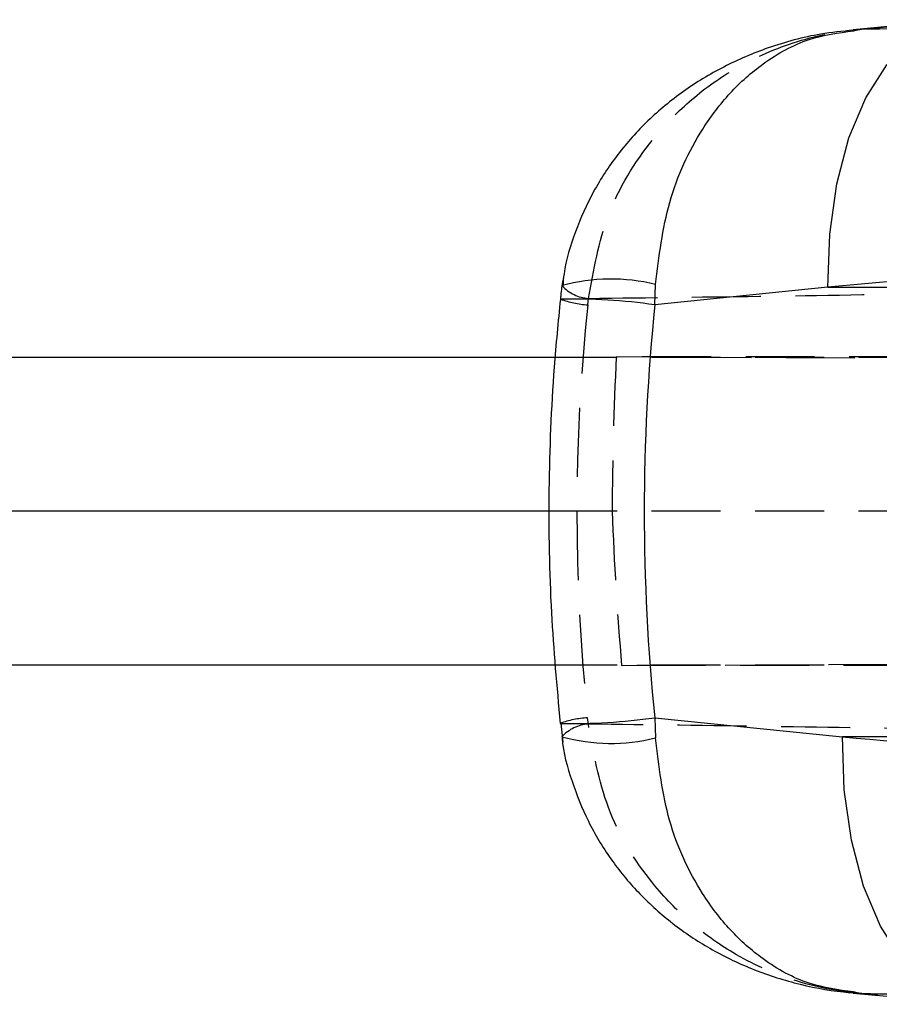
# Model space of a CAD drawing. Extents: x 48 to 629, y 23 to 401.
# Tile 4 of 14: x 281 to 305, y 172 to 199. Entities that reach past the tile are written whole.
import ezdxf

# ---------------------------------------------------------------- set-up
doc = ezdxf.new("R2010")
doc.units = 0
doc.header["$LTSCALE"] = 1.5
doc.linetypes.add('HIDDEN', pattern=[1.905, 1.27, -0.635])
doc.layers.get('0').update_dxf_attribs({"linetype": 'CONTINUOUS'})

msp = doc.modelspace()

# ---------------------------------------------------------------- linework, layer by layer
at = {"color": 7, "linetype": 'CONTINUOUS'}
for p, q in [((307.105659, 199.10403), (304.127803, 198.834425)), ((344.248092, 195.469367), (303.431271, 191.723459)), ((298.651112, 191.236082), (298.671259, 191.798151)), ((303.431271, 191.723459), (298.651112, 191.236082)), ((303.431271, 191.723459), (346.924385, 191.723459)), ((295.893637, 189.783145), (253.172794, 189.783145)), ((295.737697, 185.533144), (253.172794, 185.533144)), ((295.907957, 181.283144), (253.172794, 181.283144)), ((298.647052, 179.830255), (303.83387, 179.303243)), ((298.647052, 179.830255), (298.6669, 179.270859)), ((296.053244, 179.677827), (296.104489, 179.154338)), ((346.924385, 179.303243), (303.83387, 179.303243)), ((304.129621, 172.22442), (307.510933, 171.921568))]:
    msp.add_line(p, q, dxfattribs=at)
at = {"color": 7, "linetype": 'HIDDEN'}
for p, q in [((304.371772, 198.849049), (307.266852, 199.111709)), ((296.797207, 191.236082), (296.818843, 191.413412)), ((360.473981, 189.783145), (295.893637, 189.783145)), ((364.186591, 189.460835), (297.586059, 189.794697)), ((305.922544, 189.794697), (297.586059, 189.794697)), ((360.473981, 185.533144), (295.737697, 185.533144)), ((297.732985, 181.271581), (364.878466, 181.608234)), ((360.473981, 181.283144), (295.907957, 181.283144)), ((305.771513, 181.271581), (297.732985, 181.271581)), ((296.814447, 179.653781), (296.793064, 179.830255)), ((307.669377, 171.91487), (304.369418, 172.213211))]:
    msp.add_line(p, q, dxfattribs=at)
at = {"color": 8, "linetype": 'CONTINUOUS', "flags": 128}
for points in [[(303.431271, 191.723459), (303.480787, 193.187215), (303.677348, 194.57766), (304.014331, 195.847851), (304.480357, 196.954904), (305.059684, 197.861443), (305.732755, 198.536864), (306.476859, 198.958362), (307.104817, 199.102727)], [(307.510344, 171.923711), (306.879615, 172.068771), (306.135727, 172.490653), (305.462806, 173.166284), (304.883553, 174.072865), (304.417526, 175.179807), (304.08044, 176.449761), (303.883677, 177.839874), (303.83387, 179.303243)]]:
    msp.add_lwpolyline(points, dxfattribs=at)
at = {"color": 8, "linetype": 'CONTINUOUS'}
for centre, radius, start, end in [((297.44186, 186.826388), 5.121508, 76.1107363, 105.3430687), ((296.378478, 175.193379), 16.202875, 81.9370407, 91.1985358), ((296.376135, 195.9622), 16.291001, 268.8007536, 278.012955), ((297.43754, 184.275807), 5.153721, 254.7486351, 283.8002927)]:
    msp.add_arc(centre, radius, start, end, dxfattribs=at)
at = {"color": 7, "linetype": 'HIDDEN'}
for centre, radius, start, end in [((296.886384, 192.491369), 1.080071, 222.2360995, 266.414764), ((296.967698, 193.971534), 2.74076, 250.2059082, 266.4335663), ((296.964827, 177.068218), 2.767373, 93.5584753, 109.6292658), ((296.880324, 178.574525), 1.081265, 93.4929404, 137.6020754)]:
    msp.add_arc(centre, radius, start, end, dxfattribs=at)
for centre, major_axis, ratio, start_param, end_param in [((389.266345, 185.513351), (92.768829, 0), 0.768070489, 3.061190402, 3.22143685), ((359.494225, 185.513351), (0, 71.253), 0.870422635, 1.510673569, 1.570518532), ((359.494917, 185.513351), (-10.04599, 70.719741), 0.866121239, 1.448098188, 1.5079423)]:
    msp.add_ellipse(centre, major_axis=major_axis, ratio=ratio, start_param=start_param, end_param=end_param, dxfattribs=at)
at = {"color": 7, "linetype": 'CONTINUOUS'}
msp.add_ellipse((389.266345, 185.513351), major_axis=(90.908917, 0), ratio=0.783784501, start_param=3.061190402, end_param=3.22143685, dxfattribs=at)
for points, knots in [([(304.127706, 198.820163), (303.829794, 198.790537), (303.032054, 198.711204), (301.823115, 198.378448), (300.547611, 197.838916), (299.430001, 197.159006), (298.444235, 196.344351), (297.609663, 195.412137), (296.929815, 194.379178), (296.439634, 193.264993), (296.162665, 192.379419), (296.115503, 191.869279), (296.105346, 191.759405)], [0, 0, 0, 0, 0.077967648, 0.208779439, 0.324752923, 0.437811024, 0.547882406, 0.655987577, 0.761712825, 0.867260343, 0.97141049, 1, 1, 1, 1]), ([(296.10966, 191.915529), (296.086082, 191.778352), (296.055928, 191.602909), (296.047229, 191.425282), (296.045331, 191.38654)], [0, 0, 0, 0, 0.781891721, 1, 1, 1, 1]), ([(296.039565, 191.392699), (295.9784, 190.766724), (295.807163, 189.014219), (295.695028, 186.122404), (295.747471, 182.835631), (295.942587, 180.692001), (296.035184, 179.674701)], [0, 0, 0, 0, 0.160739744, 0.450013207, 0.738993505, 1, 1, 1, 1]), ([(296.084059, 179.31271), (296.084937, 179.298369), (296.110733, 178.876672), (296.345642, 178.078789), (296.784669, 176.951661), (297.407508, 175.922279), (298.173636, 174.989653), (299.072235, 174.171217), (300.101931, 173.469672), (301.250581, 172.898813), (302.513852, 172.479529), (303.491221, 172.284863), (304.040078, 172.239717), (304.129099, 172.232395)], [0, 0, 0, 0, 0.003718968, 0.109360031, 0.212405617, 0.317150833, 0.419312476, 0.524474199, 0.631348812, 0.741897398, 0.856701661, 0.976757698, 1, 1, 1, 1]), ([(303.83387, 179.303243), (307.870843, 178.937778), (321.551508, 177.699276), (335.231822, 176.440297), (344.875267, 175.552824)], [0, 0, 0, 0, 0.295086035, 1, 1, 1, 1])]:
    msp.add_open_spline(points, degree=3, knots=knots, dxfattribs=at)
at = {"color": 7, "linetype": 'HIDDEN'}
for points, knots in [([(296.818843, 191.413412), (296.957868, 192.195951), (297.240008, 193.784054), (298.348768, 195.599767), (299.585258, 196.890034), (300.882108, 197.826892), (302.483797, 198.551264), (303.724162, 198.798318), (304.365797, 198.848581), (304.371772, 198.849049)], [0, 0, 0, 0, 0.202937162, 0.411845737, 0.537831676, 0.667922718, 0.82901726, 0.998407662, 1, 1, 1, 1]), ([(304.131886, 198.803991), (304.206632, 198.824378), (304.285857, 198.845987), (304.367176, 198.848885), (304.371772, 198.849049)], [0, 0, 0, 0, 0.94347238, 1, 1, 1, 1]), ([(312.105192, 198.938863), (310.824002, 198.922383), (308.248909, 198.889258), (305.668398, 198.862496), (304.371772, 198.849049)], [0, 0, 0, 0, 0.497531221, 1, 1, 1, 1]), ([(296.818843, 191.413412), (298.497762, 191.433945), (301.857988, 191.475038), (305.219224, 191.529785), (306.901036, 191.557178)], [0, 0, 0, 0, 0.499644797, 1, 1, 1, 1]), ([(304.369418, 172.213211), (304.363442, 172.213678), (303.721816, 172.263774), (302.481472, 172.510492), (300.893793, 173.228095), (299.594806, 174.160459), (298.354103, 175.447233), (297.235519, 177.27834), (296.953576, 178.868901), (296.814447, 179.653781)], [0, 0, 0, 0, 0.00159139, 0.170878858, 0.331874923, 0.457815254, 0.587806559, 0.796598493, 1, 1, 1, 1]), ([(306.899695, 179.507772), (305.217421, 179.535646), (301.855155, 179.591356), (298.493923, 179.632982), (296.814447, 179.653781)], [0, 0, 0, 0, 0.5003391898, 1, 1, 1, 1]), ([(304.369418, 172.213211), (304.364821, 172.213375), (304.285034, 172.216212), (304.20729, 172.237405), (304.134024, 172.257376)], [0, 0, 0, 0, 0.057613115, 1, 1, 1, 1]), ([(304.369418, 172.213211), (305.666323, 172.199582), (308.247284, 172.172459), (310.822667, 172.138773), (312.103948, 172.122015)], [0, 0, 0, 0, 0.502489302, 1, 1, 1, 1])]:
    msp.add_open_spline(points, degree=3, knots=knots, dxfattribs=at)
at = {"color": 8, "linetype": 'CONTINUOUS'}
for points, knots in [([(298.671259, 191.798151), (298.766019, 192.57155), (298.958328, 194.141108), (299.783925, 195.897179), (300.715871, 197.126137), (301.700676, 197.991058), (302.84947, 198.630595), (303.721909, 198.748558), (304.131886, 198.803991)], [0, 0, 0, 0, 0.208819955, 0.423784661, 0.553422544, 0.687284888, 0.85304902, 1, 1, 1, 1]), ([(304.134024, 172.257376), (303.722522, 172.312992), (302.848552, 172.431114), (301.703224, 173.067657), (300.718521, 173.932428), (299.783467, 175.15777), (298.954031, 176.923144), (298.761772, 178.49514), (298.6669, 179.270859)], [0, 0, 0, 0, 0.147325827, 0.31289773, 0.444506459, 0.576089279, 0.790816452, 1, 1, 1, 1])]:
    msp.add_open_spline(points, degree=3, knots=knots, dxfattribs=at)

doc.saveas('drawing.dxf')
